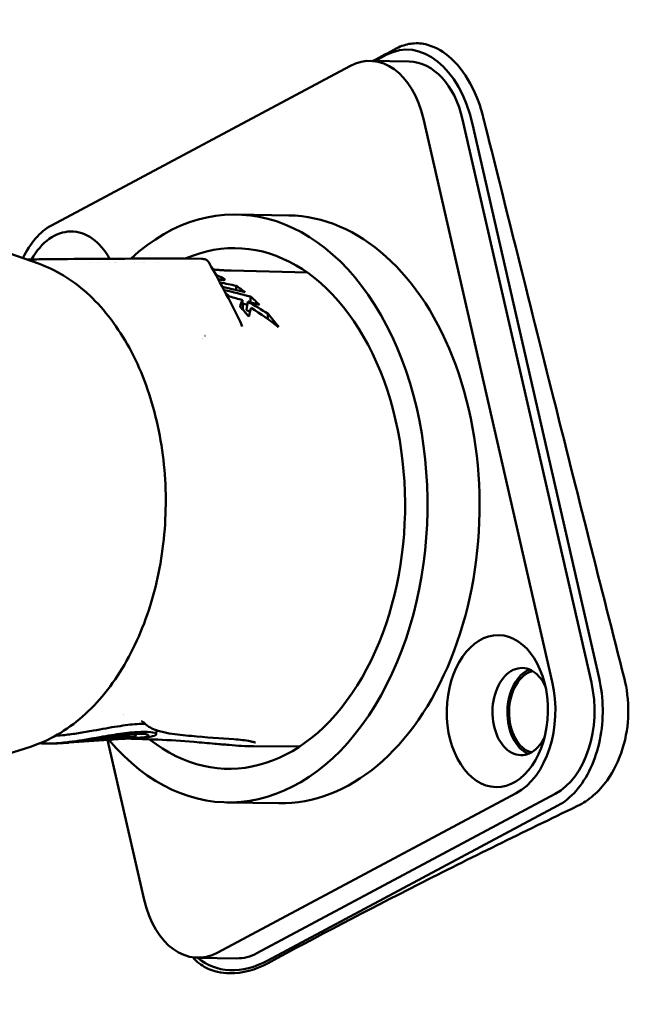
# Model space of a CAD drawing. Header units: millimetres. Extents: x 0 to 4686, y -120 to 1682.
# Tile 120 of 256: x 418 to 442, y 1357 to 1397. Entities that reach past the tile are written whole.
import ezdxf

# ---------------------------------------------------------------- set-up
doc = ezdxf.new("R2010")
doc.units = ezdxf.units.MM
doc.header["$LTSCALE"] = 2
doc.layers.add('Sichtbar (ISO)', color=7, linetype='Continuous', lineweight=50)

msp = doc.modelspace()

# ---------------------------------------------------------------- linework, layer by layer
at = {"layer": 'Sichtbar (ISO)'}
for p, q in [((431.6054, 1395.0721), (433.1729, 1395.0459)), ((432.254, 1395.3125), (431.7983, 1395.0689)), ((418.8292, 1388.4724), (430.7936, 1394.8681)), ((433.7508, 1392.7508), (438.916, 1370.1534)), ((435.3183, 1392.7245), (440.4835, 1370.1271)), ((435.7156, 1392.5336), (440.7986, 1370.293)), ((428.3448, 1388.8744), (426.2548, 1388.9094)), ((418.3056, 1386.9382), (415.7826, 1387.8266)), ((418.2619, 1386.9797), (418.2619, 1386.9796)), ((420.3543, 1386.9975), (420.3543, 1386.9974)), ((420.481, 1386.9977), (420.481, 1386.9977)), ((420.6575, 1386.998), (420.6575, 1386.9979)), ((420.7906, 1386.9981), (420.7906, 1386.998)), ((421.1464, 1386.998), (421.1464, 1386.998)), ((421.3682, 1386.9978), (421.3682, 1386.9978)), ((421.4024, 1386.9977), (421.4024, 1386.9977)), ((421.4371, 1386.9977), (421.4371, 1386.9977)), ((422.1473, 1386.9959), (422.1473, 1386.9959)), ((422.3187, 1386.9953), (422.3187, 1386.9953)), ((422.4203, 1386.9949), (422.4203, 1386.9949)), ((422.503, 1386.9946), (422.503, 1386.9946)), ((422.5381, 1386.9945), (422.5381, 1386.9944)), ((423.0113, 1386.9924), (423.0113, 1386.9924)), ((423.1383, 1386.9918), (423.1383, 1386.9918)), ((424.8428, 1387.1263), (424.1512, 1387.1391)), ((425.6986, 1386.2819), (425.7017, 1386.3548)), ((429.0937, 1386.5745), (426.036, 1386.657)), ((426.5059, 1385.1219), (426.4846, 1385.476)), ((426.703, 1385.4153), (426.6435, 1385.0826)), ((426.4806, 1384.4203), (426.4806, 1384.4203)), ((423.0401, 1368.206), (423.0249, 1368.0424)), ((421.1321, 1367.8264), (419.5285, 1367.7114)), ((420.5462, 1367.8085), (420.5421, 1367.8588)), ((422.5437, 1361.4013), (421.076, 1367.8223)), ((421.1323, 1367.824), (421.1288, 1367.8663)), ((421.6562, 1367.8639), (421.4586, 1367.8498)), ((422.0165, 1367.8868), (421.7779, 1367.8696)), ((422.1884, 1368.0655), (422.1771, 1367.9446)), ((422.2043, 1368.0661), (422.1901, 1367.9131)), ((422.6341, 1367.9311), (422.4006, 1367.9143)), ((417.981, 1367.5489), (415.4296, 1366.7454)), ((428.7752, 1367.5512), (426.9269, 1367.5633)), ((437.4653, 1365.6798), (425.5009, 1359.284)), ((439.0328, 1365.6535), (427.0684, 1359.2578)), ((427.9497, 1365.2777), (425.8597, 1365.3127)), ((439.1416, 1365.1829), (427.5093, 1358.9656)), ((424.6891, 1359.08), (426.2566, 1359.0538))]:
    msp.add_line(p, q, dxfattribs=at)
for centre, major_axis, ratio, start_param, end_param in [((431.5468, 1391.5726), (0.0586, 3.4995), 0.6653497, 5.0668768, 6.6376731), ((433.1968, 1391.1873), (-0.186, 4.3378), 0.6185346, 5.0013417, 6.572138), ((433.1143, 1391.5464), (0.0586, 3.4995), 0.6653497, 5.0668768, 6.2831853), ((426.0573, 1377.1111), (0.1975, 11.7983), 0.6653497, 2.4877654, 6.8497837), ((428.1473, 1377.0761), (-0.1975, -11.7983), 0.6653497, 0, 3.1415927), ((419.5824, 1385.1769), (0.0586, 3.4995), 0.6653497, 0.3544878, 0.9801788), ((426.0573, 1377.1111), (-0.1749, -10.4485), 0.6653497, 5.8143227, 9.72106), ((419.5824, 1385.1769), (0.0511, 3.0495), 0.6653497, 5.4197807, 7.1800782), ((423.9284, 1386.8408), (-0.0005, 0.3), 0.4944919, 6.2687747, 6.2831853), ((424.0144, 1387.1376), (0.1998, -0.0011), 0.0148705, 0.8436953, 2.0065565), ((424.1456, 1386.8392), (0.0056, 0.2999), 0.7207985, 0, 0.0180708), ((400.2321, 1377.3331), (41.2917, 0.0401), 0.2708691, 0.8892779, 0.9094302), ((403.9307, 1377.5819), (-37.7115, 1.0074), 0.2904119, 4.0754023, 4.1053861), ((567.727, 2325.2306), (-92.3863, -3451.6615), 0.0350151, 4.9888975, 4.9889488), ((423.5722, 1377.1527), (-0.1621, -9.7005), 0.6653421, 2.6793045, 2.7413527), ((397.2946, 1377.3761), (42.459, 0.0367), 0.2690653, 0.8018955, 0.836164), ((422.602, 1377.1689), (0.1633, 9.7863), 0.6653345, 5.7648148, 5.7919342), ((410.1911, 1310.231), (-1.5139, 77.4916), 0.8931863, 6.0237382, 6.0313798), ((546.6101, 2192.2926), (-77.7354, -2915.8285), 0.0350639, 4.9936359, 4.9937166), ((423.5724, 1377.1527), (-0.1619, -9.7005), 0.6653314, 2.5755438, 2.6411434), ((427.0909, 1378.9061), (0.1699, 7.5689), 0.1989115, 0.5240731, 0.5917148), ((397.5927, 1377.377), (41.3044, 0.0357), 0.2690653, 0.7892216, 0.7956109), ((411.1164, 1314.6257), (-1.2682, 72.9662), 0.8933043, 6.0149219, 6.0223113), ((428.4458, 1377.0711), (0.1465, 8.7488), 0.6653497, 0.6616905, 0.6617008), ((428.4458, 1377.0711), (0.1465, 8.7488), 0.6653497, 0.6824938, 0.6825157), ((437.6824, 1368.959), (0.0293, 1.7498), 0.6653497, 5.3466356, 10.3613276), ((438.2796, 1368.949), (-0.0293, -1.7498), 0.6653497, 3.4009611, 6.0238169), ((438.2794, 1368.9491), (0.0276, 1.6498), 0.6653497, 0.1579377, 2.9839189), ((436.7121, 1368.9752), (-0.0586, -3.4995), 0.6653497, 0.3544878, 1.9252841), ((438.2796, 1368.949), (-0.0586, -3.4995), 0.6653497, 0.3544878, 1.9252841), ((426.0573, 1377.1111), (-0.1749, -10.4485), 0.6653497, 5.6375519, 5.6375788), ((419.9625, 1382.064), (-1.1284, -14.2506), 0.9769588, 0.1734566, 0.215019), ((421.5451, 1366.3866), (0.009, -5.038), 0.0236291, 1.868369, 1.8695439), ((424.7477, 1362.5795), (-0.0586, -3.4995), 0.6653497, 5.0668768, 6.6376731), ((426.3152, 1362.5533), (-0.0586, -3.4995), 0.6653497, 0, 0.3544878), ((426.8638, 1361.7903), (-2.0177, -2.8339), 0.7471574, 6.2066499, 7.2670455)]:
    msp.add_ellipse(centre, major_axis=major_axis, ratio=ratio, start_param=start_param, end_param=end_param, dxfattribs=at)
msp.add_ellipse((436.7121, 1368.9752), major_axis=(0.0511, 3.0495), ratio=0.6653497, dxfattribs=at)
for points, knots in [([(412.2649, 1388.2871), (412.3067, 1388.4718), (412.349, 1388.6584), (414.4793, 1398.0551), (417.1646, 1409.7589), (423.2879, 1436.1922), (424.3306, 1440.3287), (425.4596, 1443.6163), (426.04, 1445.0769), (427.7358, 1447.1552), (428.5443, 1447.8163), (431.1295, 1449.19), (432.5944, 1449.522), (440.671, 1450.9497), (451.7202, 1452.5772), (469.7715, 1455.2223)], [-25.3538521, -25.3538521, -25.3538521, -25.3538521, -25.273079, -25.273079, -21.3302568, -21.3302568, -14.2017749, -14.2017749, -10.9447154, -10.9447154, -8.7828271, -8.7828271, -5.4732498, -5.4732498, -0.000001, -0.000001, -0.000001, -0.000001]), ([(412.4893, 1388.2637), (413.3532, 1392.0877), (414.4518, 1396.9056), (417.2848, 1409.2392), (418.8536, 1416.0262), (423.0483, 1434.0116), (424.0377, 1438.0468), (425.6116, 1443.6418), (426.1988, 1444.6598), (427.3415, 1446.4234), (428.0547, 1447.1785), (429.6419, 1448.2562), (430.5604, 1448.7491), (432.3325, 1449.2765), (433.0227, 1449.4549), (435.3705, 1449.9113), (436.8441, 1450.1645), (438.0455, 1450.3697), (438.6243, 1450.4666), (443.301, 1451.2263), (448.7185, 1452.053), (459.3699, 1453.6591), (466.0336, 1454.6554), (469.7148, 1455.2054)], [1.3347292, 1.3347292, 1.3347292, 1.3347292, 1.6937313, 1.6937313, 2.056439, 2.056439, 2.7524524, 2.7524524, 3.8919127, 3.8919127, 5.1641949, 5.1641949, 6.0936505, 6.0936505, 6.4205207, 6.4205207, 6.6575917, 6.6575917, 6.9173987, 6.9173987, 8.3510463, 8.3510463, 9.5536694, 9.5536694, 9.5536694, 9.5536694]), ([(420.9441, 1444.98), (418.3631, 1430.7241), (418.2145, 1429.5241), (413.6914, 1402.9335), (412.2244, 1394.3986), (411.181, 1388.3045)], [0.0000026, 0.0000026, 0.0000026, 0.0000026, 4.3463154, 4.3463154, 8.0917632, 8.0917632, 8.0917632, 8.0917632]), ([(438.5648, 1433.7412), (438.5827, 1433.6455), (438.6998, 1433.033), (438.9538, 1431.8195), (439.3858, 1429.9237), (439.9098, 1427.7634), (440.5141, 1425.2807), (441.2231, 1422.4346), (442.0099, 1419.2744), (442.9024, 1415.6806), (443.9247, 1411.5692), (445.0789, 1406.891), (446.3822, 1401.6925), (447.8414, 1395.7187), (449.1597, 1390.3841), (450.2976, 1385.735), (451.2981, 1381.6336), (452.1515, 1378.0397), (452.9114, 1374.927), (453.5496, 1372.139), (453.9334, 1370.4898), (454.1081, 1369.7199)], [0.50567716, 0.50567716, 0.50567716, 0.50567716, 0.50909091, 0.52727273, 0.54545455, 0.56363636, 0.58181818, 0.6, 0.61818182, 0.63636364, 0.65454545, 0.67272727, 0.69090909, 0.70909091, 0.72727273, 0.74545455, 0.76363636, 0.78181818, 0.8, 0.81818182, 0.83636364, 0.83636364, 0.83636364, 0.83636364]), ([(412.2598, 1388.2882), (414.2546, 1397.1314), (416.8308, 1408.3033), (420.1665, 1422.7241), (420.9669, 1426.1812), (421.6889, 1429.2405)], [0.7103647, 0.7103647, 0.7103647, 0.7103647, 1.7105, 1.7105, 2.3095509, 2.3095509, 2.3095509, 2.3095509]), ([(436.1492, 1392.8057), (436.0974, 1393.0129), (436.0361, 1393.2148), (435.8692, 1393.6758), (435.756, 1393.9281), (435.3819, 1394.6114), (435.083, 1394.9892), (434.4581, 1395.5079), (434.1456, 1395.6704), (433.6283, 1395.7841), (433.4307, 1395.7924), (433.0465, 1395.7374), (432.8613, 1395.6764), (432.6832, 1395.5819)], [-0.6570375, -0.6570375, -0.6570375, -0.6570375, -0.5911904, -0.5911904, -0.50116802, -0.50116802, -0.32846153, -0.32846153, -0.1793041, -0.1793041, -0.08822385, -0.08822385, -0.000001, -0.000001, -0.000001, -0.000001]), ([(436.1492, 1392.8057), (436.2435, 1392.4279), (436.9949, 1389.4165), (437.9287, 1385.683), (438.4803, 1383.4794), (439.8776, 1377.9094), (440.9, 1373.8478), (441.8085, 1370.2762)], [0.00005512, 0.00005512, 0.00005512, 0.00005512, 0.1196796, 0.1196796, 0.19903167, 0.19903167, 0.34765959, 0.34765959, 0.34765959, 0.34765959]), ([(417.8355, 1387.1037), (418.0433, 1387.1068), (418.2628, 1387.1097), (419.6993, 1387.1266), (421.308, 1387.1352), (423.339, 1387.1398), (423.6318, 1387.1404), (423.9279, 1387.1408)], [0.30313126, 0.30313126, 0.30313126, 0.30313126, 0.42192896, 0.42192896, 1.03868769, 1.03868769, 1.14086985, 1.14086985, 1.14086985, 1.14086985]), ([(418.3056, 1386.9382), (418.9977, 1386.6945), (419.6541, 1386.2927), (420.8622, 1385.2049), (421.4089, 1384.5074), (422.3285, 1382.8884), (422.6979, 1381.9628), (423.2182, 1379.9853), (423.3686, 1378.9335), (423.4366, 1376.8102), (423.3545, 1375.7391), (422.9654, 1373.6825), (422.6583, 1372.6973), (421.845, 1370.9107), (421.3389, 1370.1096), (420.1733, 1368.7814), (419.5147, 1368.252), (418.5377, 1367.7512), (418.2617, 1367.6373), (417.981, 1367.5489)], [1.8058793, 1.8058793, 1.8058793, 1.8058793, 2.112577, 2.112577, 2.4326566, 2.4326566, 2.7586406, 2.7586406, 3.0851179, 3.0851179, 3.4112694, 3.4112694, 3.7375719, 3.7375719, 4.0640777, 4.0640777, 4.3878495, 4.3878495, 4.5108627, 4.5108627, 4.5108627, 4.5108627]), ([(424.8428, 1387.1263), (424.86, 1387.1259), (424.8741, 1387.1256), (424.8929, 1387.1249), (424.8989, 1387.1247), (424.912, 1387.1238), (424.9171, 1387.1233), (424.9274, 1387.1221), (424.9325, 1387.1214), (424.9448, 1387.1193), (424.952, 1387.1178), (424.9741, 1387.1125), (424.9888, 1387.1077), (425.0282, 1387.0914), (425.0522, 1387.0774), (425.0987, 1387.041), (425.1207, 1387.0172), (425.1424, 1386.9846), (425.1463, 1386.9782), (425.15, 1386.9718)], [0, 0, 0, 0, 0.007223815, 0.007223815, 0.011374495, 0.011374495, 0.013295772, 0.013295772, 0.014923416, 0.014923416, 0.0171609, 0.0171609, 0.021780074, 0.021780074, 0.029970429, 0.029970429, 0.039485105, 0.039485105, 0.041711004, 0.041711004, 0.041711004, 0.041711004]), ([(425.2993, 1386.705), (425.3432, 1386.7004), (425.3872, 1386.6962), (425.4813, 1386.6877), (425.5314, 1386.6836), (425.6319, 1386.6762), (425.6822, 1386.6728), (425.7831, 1386.667), (425.8336, 1386.6644), (425.9347, 1386.6601), (425.9853, 1386.6583), (426.036, 1386.657)], [4.637939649, 4.637939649, 4.637939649, 4.637939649, 4.647139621, 4.647139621, 4.657559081, 4.657559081, 4.66797854, 4.66797854, 4.678398, 4.678398, 4.688817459, 4.688817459, 4.688817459, 4.688817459]), ([(425.5103, 1386.3213), (425.5227, 1386.3179), (425.5348, 1386.3146), (425.5465, 1386.3116), (425.5629, 1386.3074), (425.5786, 1386.3037), (425.5937, 1386.3003), (425.6013, 1386.2986), (425.6086, 1386.297), (425.6157, 1386.2956), (425.6229, 1386.2941), (425.6297, 1386.2927), (425.6364, 1386.2915), (425.6496, 1386.289), (425.6618, 1386.2869), (425.6732, 1386.2852), (425.6846, 1386.2835), (425.6952, 1386.2822), (425.7051, 1386.2812), (425.71, 1386.2808), (425.7147, 1386.2804), (425.7192, 1386.28), (425.7237, 1386.2797), (425.728, 1386.2795), (425.7321, 1386.2794), (425.7402, 1386.2792), (425.7474, 1386.2793), (425.7538, 1386.2798), (425.7601, 1386.2803), (425.7655, 1386.2812), (425.7697, 1386.2826), (425.7739, 1386.2839), (425.777, 1386.2857), (425.7789, 1386.2879), (425.7808, 1386.2901), (425.7817, 1386.2926), (425.7814, 1386.2955), (425.7812, 1386.2983), (425.7799, 1386.3015), (425.7775, 1386.3049), (425.7751, 1386.3084), (425.7717, 1386.3121), (425.7672, 1386.3161), (425.7627, 1386.32), (425.7572, 1386.3242), (425.7508, 1386.3284), (425.7444, 1386.3327), (425.7371, 1386.337), (425.729, 1386.3413), (425.7209, 1386.3457), (425.7119, 1386.3501), (425.7017, 1386.3548)], [0.38690038, 0.38690038, 0.38690038, 0.38690038, 0.41669582, 0.41669582, 0.41669582, 0.45836541, 0.45836541, 0.45836541, 0.47920021, 0.47920021, 0.47920021, 0.500035, 0.500035, 0.500035, 0.54170459, 0.54170459, 0.54170459, 0.58337418, 0.58337418, 0.58337418, 0.60420897, 0.60420897, 0.60420897, 0.62504377, 0.62504377, 0.62504377, 0.66671336, 0.66671336, 0.66671336, 0.70838295, 0.70838295, 0.70838295, 0.75005254, 0.75005254, 0.75005254, 0.79172213, 0.79172213, 0.79172213, 0.83339172, 0.83339172, 0.83339172, 0.8750613, 0.8750613, 0.8750613, 0.91673089, 0.91673089, 0.91673089, 0.95840048, 0.95840048, 0.95840048, 1, 1, 1, 1]), ([(440.7986, 1370.293), (440.8858, 1369.9025), (440.9359, 1369.4868), (440.9409, 1369.068), (440.9458, 1368.6499), (440.9056, 1368.2288), (440.8238, 1367.8273), (440.7413, 1367.4225), (440.6165, 1367.0377), (440.4548, 1366.6897), (440.2944, 1366.3444), (440.0978, 1366.0353), (439.8747, 1365.7806), (439.6513, 1365.5255), (439.4014, 1365.3248), (439.1416, 1365.1829)], [0, 0, 0, 0, 0.1998963, 0.1998963, 0.1998963, 0.3994692, 0.3994692, 0.3994692, 0.6006446, 0.6006446, 0.6006446, 0.8002135, 0.8002135, 0.8002135, 1, 1, 1, 1]), ([(439.9336, 1365.1694), (440.1519, 1365.2761), (440.3637, 1365.4155), (440.765, 1365.7597), (440.9489, 1365.9624), (441.3811, 1366.5642), (441.5935, 1366.9974), (441.888, 1367.9517), (441.9539, 1368.4277), (441.9793, 1369.4209), (441.9013, 1369.9031), (441.8085, 1370.2762)], [0.00000985, 0.00000985, 0.00000985, 0.00000985, 0.09401035, 0.09401035, 0.19099989, 0.19099989, 0.34557771, 0.34557771, 0.50256651, 0.50256651, 0.7068408, 0.7068408, 0.7068408, 0.7068408]), ([(422.4976, 1368.5383), (422.4638, 1368.5673), (422.4411, 1368.5774), (422.4374, 1368.5791), (422.4373, 1368.5792), (422.4373, 1368.5792)], [0.000041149, 0.000041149, 0.000041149, 0.000041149, 0.039791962, 0.039791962, 0.043710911, 0.043710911, 0.043710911, 0.043710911]), ([(420.5078, 1368.1946), (420.3048, 1368.1576), (420.1024, 1368.1228), (419.7122, 1368.0623), (419.5244, 1368.0365), (419.2322, 1368.0037), (419.1219, 1367.9933), (419.006, 1367.9849), (418.9944, 1367.9841), (418.9828, 1367.9834)], [0.00000286, 0.00000286, 0.00000286, 0.00000286, 0.06191814, 0.06191814, 0.12193158, 0.12193158, 0.16121582, 0.16121582, 0.16562765, 0.16562765, 0.16562765, 0.16562765]), ([(422.5801, 1368.4675), (422.4865, 1368.4685), (422.3804, 1368.4653), (422.0311, 1368.4419), (421.7612, 1368.4083), (421.178, 1368.3169), (420.8529, 1368.2573), (420.5078, 1368.1946)], [0.92864352, 0.92864352, 0.92864352, 0.92864352, 0.97719676, 0.97719676, 1.07327032, 1.07327032, 1.16824026, 1.16824026, 1.16824026, 1.16824026]), ([(426.14, 1367.8498), (425.6102, 1367.8868), (425.0223, 1367.9247), (424.1424, 1368.0065), (423.8462, 1368.0356), (423.4027, 1368.1092), (423.2536, 1368.1386), (422.9444, 1368.2347), (422.7713, 1368.3033), (422.6103, 1368.4416)], [0, 0, 0, 0, 0.32341377, 0.32341377, 0.48581823, 0.48581823, 0.56756238, 0.56756238, 0.65152299, 0.65152299, 0.65152299, 0.65152299]), ([(420.5085, 1367.8853), (420.3193, 1367.8521), (420.1304, 1367.8206), (419.7648, 1367.7652), (419.5879, 1367.7411), (419.1322, 1367.689), (418.8901, 1367.6731), (418.5696, 1367.6708), (418.4581, 1367.6763), (418.3669, 1367.6878)], [0.000001, 0.000001, 0.000001, 0.000001, 0.05763014, 0.05763014, 0.11370459, 0.11370459, 0.21033281, 0.21033281, 0.27557918, 0.27557918, 0.27557918, 0.27557918]), ([(419.088, 1367.6835), (419.2263, 1367.6894), (419.365, 1367.7008), (419.7787, 1367.7422), (420.0426, 1367.7812), (420.2098, 1367.8067)], [0.23615669, 0.23615669, 0.23615669, 0.23615669, 0.34230315, 0.34230315, 0.59151843, 0.59151843, 0.59151843, 0.59151843]), ([(420.2097, 1367.8067), (420.406, 1367.8368), (420.605, 1367.869), (420.9989, 1367.9312), (421.1911, 1367.9608), (421.6297, 1368.0211), (421.8628, 1368.0467), (422.2603, 1368.0716), (422.4198, 1368.0704), (422.646, 1368.0473), (422.7083, 1368.0255), (422.7234, 1367.978), (422.6764, 1367.9532), (422.4831, 1367.9179), (422.3437, 1367.9073), (422.1658, 1367.9058)], [0.00000162, 0.00000162, 0.00000162, 0.00000162, 0.06029298, 0.06029298, 0.12034196, 0.12034196, 0.20379198, 0.20379198, 0.28708886, 0.28708886, 0.37175566, 0.37175566, 0.45612043, 0.45612043, 0.53617654, 0.53617654, 0.53617654, 0.53617654]), ([(422.6341, 1367.9312), (422.7361, 1367.9385), (422.8197, 1367.9501), (422.9901, 1367.9903), (423.0372, 1368.0243), (423.0073, 1368.0889), (422.9302, 1368.1187), (422.6611, 1368.1507), (422.4748, 1368.1529), (422.0154, 1368.1222), (421.7483, 1368.0899), (421.1717, 1368.0023), (420.8503, 1367.9454), (420.5085, 1367.8853)], [0.69472172, 0.69472172, 0.69472172, 0.69472172, 0.75978424, 0.75978424, 0.86955834, 0.86955834, 0.97961196, 0.97961196, 1.0873433, 1.0873433, 1.19485842, 1.19485842, 1.30075864, 1.30075864, 1.30075864, 1.30075864]), ([(420.7162, 1367.8409), (420.7076, 1367.8398), (420.6964, 1367.8382), (420.6724, 1367.8347), (420.6618, 1367.8331), (420.6321, 1367.8284), (420.6142, 1367.8253), (420.5839, 1367.8195), (420.5715, 1367.8169), (420.5538, 1367.8125), (420.5483, 1367.8106), (420.5451, 1367.808), (420.5473, 1367.8071), (420.5589, 1367.8065), (420.5683, 1367.8067), (420.5934, 1367.8081), (420.6089, 1367.8092), (420.6356, 1367.8116), (420.6452, 1367.8126), (420.665, 1367.8146), (420.6751, 1367.8157), (420.6854, 1367.8169)], [0.000001, 0.000001, 0.000001, 0.000001, 0.002625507, 0.002625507, 0.004782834, 0.004782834, 0.008821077, 0.008821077, 0.012746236, 0.012746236, 0.016595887, 0.016595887, 0.020440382, 0.020440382, 0.024298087, 0.024298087, 0.028197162, 0.028197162, 0.030223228, 0.030223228, 0.032247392, 0.032247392, 0.032247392, 0.032247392]), ([(420.6854, 1367.8169), (420.8137, 1367.8318), (420.9399, 1367.8463), (421.1791, 1367.8717), (421.2913, 1367.8825), (421.4931, 1367.8987), (421.5819, 1367.9039), (421.6931, 1367.9077), (421.7263, 1367.9083), (421.7703, 1367.9082), (421.7839, 1367.908), (421.8027, 1367.9075), (421.8085, 1367.9073), (421.8157, 1367.9071), (421.8171, 1367.907), (421.8196, 1367.9069), (421.8227, 1367.9068), (421.8261, 1367.9066), (421.8267, 1367.9065), (421.8282, 1367.9065), (421.8286, 1367.9065), (421.8293, 1367.9064), (421.8296, 1367.9064), (421.8299, 1367.9064), (421.8301, 1367.9064), (421.8303, 1367.9064), (421.8303, 1367.9064), (421.8305, 1367.9064), (421.8306, 1367.9064), (421.8307, 1367.9063)], [0.000001, 0.000001, 0.000001, 0.000001, 0.03894735, 0.03894735, 0.07779256, 0.07779256, 0.11634059, 0.11634059, 0.13554998, 0.13554998, 0.1451355, 0.1451355, 0.15009408, 0.15009408, 0.15133003, 0.15133003, 0.15233203, 0.15233203, 0.15312098, 0.15312098, 0.15359895, 0.15359895, 0.15389342, 0.15389342, 0.15405046, 0.15405046, 0.15416118, 0.15416118, 0.15427774, 0.15427774, 0.15427774, 0.15427774]), ([(422.1736, 1367.9467), (422.1365, 1367.9545), (422.0727, 1367.9596), (421.8966, 1367.9605), (421.7853, 1367.9562), (421.5248, 1367.9371), (421.3772, 1367.9225), (421.0586, 1367.8856), (420.8891, 1367.8637), (420.7162, 1367.8409)], [0.000001, 0.000001, 0.000001, 0.000001, 0.05230894, 0.05230894, 0.10463834, 0.10463834, 0.15706057, 0.15706057, 0.20962428, 0.20962428, 0.20962428, 0.20962428]), ([(421.2539, 1367.837), (421.249, 1367.8365), (421.2441, 1367.836), (421.2393, 1367.8355), (421.2325, 1367.8348), (421.226, 1367.8342), (421.2195, 1367.8335), (421.2169, 1367.8333), (421.2143, 1367.833), (421.2117, 1367.8327), (421.2073, 1367.8323), (421.2031, 1367.8319), (421.199, 1367.8314), (421.1954, 1367.8311), (421.1919, 1367.8307), (421.1886, 1367.8304), (421.1841, 1367.8299), (421.1798, 1367.8294), (421.1757, 1367.829), (421.1712, 1367.8285), (421.167, 1367.8281), (421.1631, 1367.8277), (421.1609, 1367.8274), (421.1588, 1367.8272), (421.1568, 1367.827), (421.1521, 1367.8265), (421.1481, 1367.826), (421.1447, 1367.8256), (421.1398, 1367.8251), (421.1364, 1367.8247), (421.1344, 1367.8244), (421.1323, 1367.8241), (421.1318, 1367.8239), (421.1327, 1367.8239), (421.1332, 1367.8239), (421.1343, 1367.8239), (421.1358, 1367.824), (421.1367, 1367.824), (421.1377, 1367.8241), (421.1388, 1367.8241), (421.1407, 1367.8242), (421.1428, 1367.8244), (421.1451, 1367.8245), (421.1467, 1367.8246), (421.1484, 1367.8247), (421.1501, 1367.8248), (421.1532, 1367.825), (421.1565, 1367.8253), (421.1599, 1367.8255), (421.1613, 1367.8256), (421.1628, 1367.8257), (421.1643, 1367.8258), (421.1692, 1367.8261), (421.1743, 1367.8265), (421.1795, 1367.8269), (421.1849, 1367.8273), (421.1903, 1367.8277), (421.1957, 1367.828), (421.1982, 1367.8282), (421.2007, 1367.8284), (421.2032, 1367.8286), (421.2059, 1367.8288), (421.2086, 1367.829), (421.2113, 1367.8292), (421.2164, 1367.8296), (421.2214, 1367.8299), (421.2263, 1367.8303), (421.2276, 1367.8304), (421.2289, 1367.8305), (421.2303, 1367.8306), (421.2337, 1367.8308), (421.2371, 1367.8311), (421.2404, 1367.8313), (421.245, 1367.8317), (421.2494, 1367.832), (421.2536, 1367.8323), (421.2556, 1367.8325), (421.2576, 1367.8327), (421.2596, 1367.8328), (421.2617, 1367.833), (421.2637, 1367.8331), (421.2658, 1367.8333), (421.2697, 1367.8336), (421.2734, 1367.8339), (421.2769, 1367.8341), (421.2805, 1367.8344), (421.2839, 1367.8347), (421.2872, 1367.8349), (421.2904, 1367.8352), (421.2935, 1367.8354), (421.2965, 1367.8357), (421.2995, 1367.8359), (421.3023, 1367.8361), (421.305, 1367.8364), (421.3077, 1367.8366), (421.3103, 1367.8368), (421.3128, 1367.837), (421.3152, 1367.8372), (421.3176, 1367.8374), (421.3198, 1367.8376)], [0.00000003, 0.00000003, 0.00000003, 0.00000003, 0.01857076, 0.01857076, 0.01857076, 0.04545455, 0.04545455, 0.04545455, 0.05640649, 0.05640649, 0.05640649, 0.07494199, 0.07494199, 0.07494199, 0.09090909, 0.09090909, 0.09090909, 0.11240862, 0.11240862, 0.11240862, 0.13636364, 0.13636364, 0.13636364, 0.14996136, 0.14996136, 0.14996136, 0.18181818, 0.18181818, 0.18181818, 0.22727273, 0.22727273, 0.22727273, 0.27272727, 0.27272727, 0.27272727, 0.3011925, 0.3011925, 0.3011925, 0.31818182, 0.31818182, 0.31818182, 0.34526936, 0.34526936, 0.34526936, 0.36363636, 0.36363636, 0.36363636, 0.39571655, 0.39571655, 0.39571655, 0.40909091, 0.40909091, 0.40909091, 0.45365128, 0.45365128, 0.45365128, 0.5, 0.5, 0.5, 0.52158731, 0.52158731, 0.52158731, 0.54545455, 0.54545455, 0.54545455, 0.59090909, 0.59090909, 0.59090909, 0.60338626, 0.60338626, 0.60338626, 0.63636364, 0.63636364, 0.63636364, 0.68181818, 0.68181818, 0.68181818, 0.70370481, 0.70370481, 0.70370481, 0.72727273, 0.72727273, 0.72727273, 0.77272727, 0.77272727, 0.77272727, 0.81818182, 0.81818182, 0.81818182, 0.86363636, 0.86363636, 0.86363636, 0.90909091, 0.90909091, 0.90909091, 0.95454545, 0.95454545, 0.95454545, 1, 1, 1, 1]), ([(421.6562, 1367.8639), (421.7138, 1367.8655), (421.7623, 1367.8681), (421.8388, 1367.8747), (421.8666, 1367.8787), (421.8835, 1367.8828)], [-0.06003176, -0.06003176, -0.06003176, -0.06003176, -0.030017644, -0.030017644, -0.000001, -0.000001, -0.000001, -0.000001]), ([(422.1879, 1367.9119), (422.1897, 1367.9125), (422.1904, 1367.913), (422.1896, 1367.9137), (422.1881, 1367.914), (422.1807, 1367.9145), (422.1721, 1367.9143), (422.1487, 1367.9132), (422.134, 1367.9121), (422.1003, 1367.9093), (422.0814, 1367.9075), (422.0421, 1367.9034), (422.0219, 1367.9012), (421.9828, 1367.8967), (421.9642, 1367.8944), (421.9312, 1367.8902), (421.917, 1367.8882), (421.9003, 1367.8858), (421.8956, 1367.8851), (421.888, 1367.8838), (421.8852, 1367.8833), (421.8835, 1367.8828)], [0.000001, 0.000001, 0.000001, 0.000001, 0.003182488, 0.003182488, 0.00637883, 0.00637883, 0.012361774, 0.012361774, 0.018312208, 0.018312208, 0.024276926, 0.024276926, 0.030284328, 0.030284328, 0.036344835, 0.036344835, 0.042403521, 0.042403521, 0.045534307, 0.045534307, 0.048650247, 0.048650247, 0.048650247, 0.048650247]), ([(422.0165, 1367.8868), (422.0273, 1367.8875), (422.0376, 1367.8883), (422.0475, 1367.8892), (422.0611, 1367.8904), (422.0739, 1367.8917), (422.0858, 1367.893), (422.1034, 1367.895), (422.1191, 1367.8972), (422.1331, 1367.8995), (422.1564, 1367.9033), (422.1747, 1367.9074), (422.1879, 1367.9119)], [0.71211994, 0.71211994, 0.71211994, 0.71211994, 0.74921425, 0.74921425, 0.74921425, 0.8, 0.8, 0.8, 0.87502564, 0.87502564, 0.87502564, 1, 1, 1, 1]), ([(422.0557, 1367.9186), (422.0753, 1367.9213), (422.0939, 1367.9241), (422.1272, 1367.9299), (422.1416, 1367.9328), (422.1654, 1367.9384), (422.1717, 1367.9407), (422.1788, 1367.9446), (422.1772, 1367.9459), (422.1736, 1367.9467)], [0.000000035, 0.000000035, 0.000000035, 0.000000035, 0.00606282, 0.00606282, 0.012225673, 0.012225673, 0.019248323, 0.019248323, 0.028833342, 0.028833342, 0.028833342, 0.028833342]), ([(419.0881, 1367.6835), (419.0669, 1367.6826), (419.0457, 1367.6817), (419.0032, 1367.68), (418.982, 1367.6792), (418.9396, 1367.6777), (418.9183, 1367.677), (418.8759, 1367.6757), (418.8546, 1367.6751), (418.8121, 1367.6739), (418.7909, 1367.6734), (418.7696, 1367.6728)], [4.689439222, 4.689439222, 4.689439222, 4.689439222, 4.691989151, 4.691989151, 4.69453908, 4.69453908, 4.697089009, 4.697089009, 4.699638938, 4.699638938, 4.702188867, 4.702188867, 4.702188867, 4.702188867]), ([(419.5285, 1367.7114), (419.5222, 1367.7109), (419.5137, 1367.7103), (419.4934, 1367.709), (419.4838, 1367.7084), (419.4514, 1367.7065), (419.4306, 1367.7053), (419.4028, 1367.704), (419.3912, 1367.7034), (419.3795, 1367.7029)], [0.000001, 0.000001, 0.000001, 0.000001, 0.002540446, 0.002540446, 0.004628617, 0.004628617, 0.009277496, 0.009277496, 0.012429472, 0.012429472, 0.012429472, 0.012429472]), ([(426.9269, 1367.5633), (426.7863, 1367.5642), (426.6233, 1367.5711), (426.2917, 1367.5914), (426.1212, 1367.6043), (425.7608, 1367.6336), (425.5679, 1367.6504), (425.0981, 1367.6915), (424.8218, 1367.716), (424.5516, 1367.7398)], [0.00000502, 0.00000502, 0.00000502, 0.00000502, 0.05524098, 0.05524098, 0.10656632, 0.10656632, 0.16404889, 0.16404889, 0.24946819, 0.24946819, 0.24946819, 0.24946819]), ([(427.006, 1367.717), (427.006, 1367.717), (427.0057, 1367.7171), (427.0015, 1367.7185), (426.9884, 1367.7227), (426.9392, 1367.7361), (426.8927, 1367.7472), (426.8261, 1367.7614), (426.8116, 1367.7644), (426.7967, 1367.7674)], [0.064512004, 0.064512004, 0.064512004, 0.064512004, 0.06882217, 0.06882217, 0.093569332, 0.093569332, 0.13785254, 0.13785254, 0.149588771, 0.149588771, 0.149588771, 0.149588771]), ([(423.367, 1311.6471), (423.3388, 1313.3446), (423.3055, 1315.0442), (423.1356, 1318.0112), (422.9786, 1319.2914), (422.4543, 1322.0197), (422.0739, 1323.4351), (421.1878, 1326.242), (420.6794, 1327.6518), (418.6704, 1333.263), (417.2201, 1337.4307), (414.4375, 1345.4733), (413.1037, 1349.3374), (411.0543, 1355.0541), (410.3556, 1356.9406), (409.0545, 1360.9274), (408.4178, 1363.1161), (408.2692, 1365.5769)], [0, 0, 0, 0, 0.5094559, 0.5094559, 0.8939617, 0.8939617, 1.3789092, 1.3789092, 1.9278409, 1.9278409, 3.572663, 3.572663, 5.1084231, 5.1084231, 5.8749357, 5.8749357, 6.6547799, 6.6547799, 6.6547799, 6.6547799]), ([(427.5181, 1358.8642), (429.4634, 1359.9159), (431.4672, 1360.9659), (435.6048, 1363.0678), (437.7387, 1364.1195), (439.9336, 1365.1694)], [-1.8830043, -1.8830043, -1.8830043, -1.8830043, -0.9434483, -0.9434483, -0.0000098, -0.0000098, -0.0000098, -0.0000098]), ([(427.5181, 1358.8642), (427.0132, 1358.5912), (426.4799, 1358.4454), (425.6494, 1358.4579), (425.3261, 1358.5264), (424.8261, 1358.7833), (424.645, 1358.9238), (424.4929, 1359.0957)], [0.00000533, 0.00000533, 0.00000533, 0.00000533, 0.24326288, 0.24326288, 0.39922043, 0.39922043, 0.50785211, 0.50785211, 0.50785211, 0.50785211])]:
    msp.add_open_spline(points, degree=3, knots=knots, dxfattribs=at)
for points in [[(432.6832, 1395.5819), (432.3606, 1395.4107), (432.0391, 1395.2401), (431.7186, 1395.0702)], [(425.1499, 1386.9718), (425.1499, 1386.9718), (425.1499, 1386.9718), (425.1499, 1386.9718)], [(425.15, 1386.9718), (425.6227, 1386.1329), (426.073, 1385.2817), (426.4806, 1384.4203)], [(425.4203, 1386.4847), (425.5146, 1386.4446), (425.6085, 1386.4013), (425.7017, 1386.3548)], [(426.7377, 1384.8158), (426.6259, 1384.9504), (426.5104, 1385.0805), (426.3921, 1385.207)], [(426.703, 1385.4153), (426.981, 1385.2581), (427.2514, 1385.0921), (427.5132, 1384.9188)], [(426.5059, 1385.1219), (426.5027, 1385.1129), (426.4996, 1385.1038), (426.4964, 1385.0946)], [(426.6435, 1385.0826), (426.6923, 1385.054), (426.7408, 1385.0252), (426.7891, 1384.9961)], [(426.8398, 1385.1606), (426.8057, 1385.0532), (426.7716, 1384.9382), (426.7377, 1384.8158)], [(426.8398, 1385.1606), (427.2217, 1384.9204), (427.5892, 1384.6639), (427.9376, 1384.3912)], [(427.5069, 1384.7148), (427.509, 1384.7828), (427.5111, 1384.8508), (427.5132, 1384.9188)], [(427.5132, 1384.9188), (427.6607, 1384.7499), (427.8025, 1384.5735), (427.9376, 1384.3912)], [(422.6103, 1368.4416), (422.5728, 1368.4739), (422.5352, 1368.5061), (422.4976, 1368.5383)], [(422.0557, 1367.9186), (421.8082, 1367.8849), (421.5626, 1367.8577), (421.3198, 1367.8376)], [(423.0925, 1367.8306), (422.6795, 1367.8455), (422.2716, 1367.8605), (421.8663, 1367.876)], [(424.5516, 1367.7398), (424.0562, 1367.7836), (423.573, 1367.8133), (423.0925, 1367.8306)], [(426.7967, 1367.7674), (426.6174, 1367.804), (426.3792, 1367.8331), (426.14, 1367.8498)]]:
    msp.add_open_spline(points, degree=3, dxfattribs=at)

doc.saveas('drawing.dxf')
